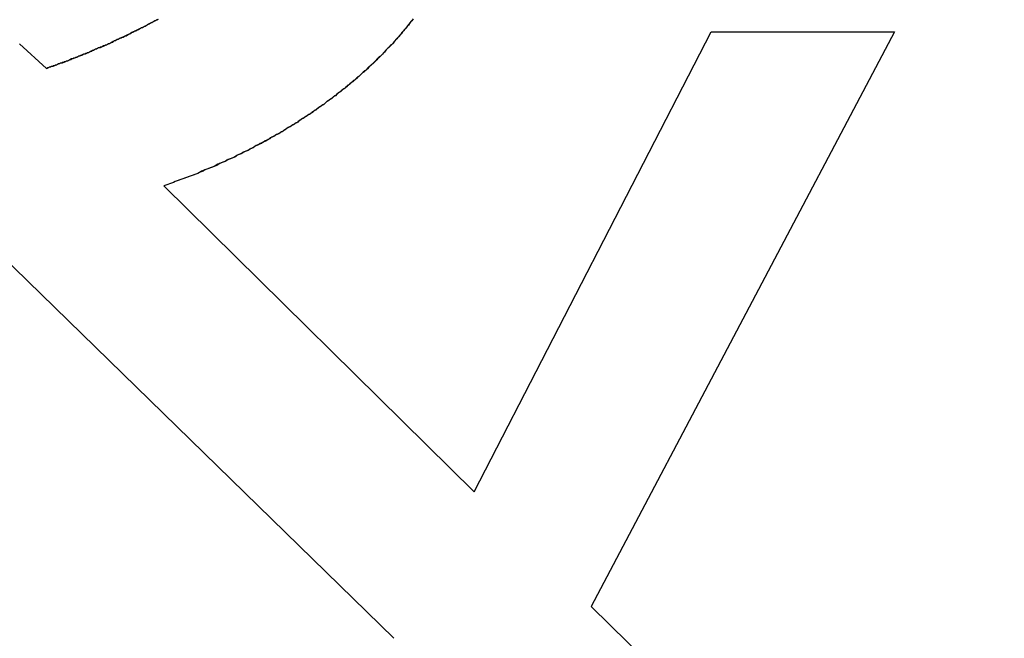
# Model space of a CAD drawing. Extents: x 744 to 2048, y 1140 to 2782.
# Tile 112 of 134: x 904.58 to 906.001, y 2463.992 to 2464.884. Entities that reach past the tile are written whole.
import ezdxf

# ---------------------------------------------------------------- set-up
doc = ezdxf.new("R2010")
doc.units = 0
doc.layers.add('KF_SONA_6_FRONT', color=7, linetype='CONTINUOUS')

# ---------------------------------------------------------------- blocks, each defined once
blk = doc.blocks.new('KF_SONA_6_FRONT')
at = {"layer": 'KF_SONA_6_FRONT'}
for p, q in [((7.820818, -162.384341), (8.163031, -161.720777)), ((7.820818, -162.384341), (8.163031, -161.720777)), ((8.427729, -161.720777), (7.990011, -162.550088)), ((8.427729, -161.720777), (7.990011, -162.550088)), ((8.163031, -161.720777), (8.427729, -161.720777)), ((8.163031, -161.720777), (8.427729, -161.720777)), ((7.203763, -161.773793), (7.16491, -161.738385)), ((7.203763, -161.773793), (7.16491, -161.738385)), ((7.373147, -161.943177), (7.820818, -162.384341)), ((7.373147, -161.943177), (7.820818, -162.384341)), ((7.137158, -162.042128), (7.704833, -162.595831)), ((7.137158, -162.042128), (7.704833, -162.595831)), ((7.990011, -162.550088), (8.586203, -163.132309)), ((7.990011, -162.550088), (8.586203, -163.132309))]:
    blk.add_line(p, q, dxfattribs=at)
for points in [[(7.36463, -161.703, 0), (7.36269, -161.704, 0), (7.36074, -161.705, 0), (7.35879, -161.706, 0), (7.35683, -161.707, 0), (7.35487, -161.708, 0), (7.3529, -161.709, 0), (7.35093, -161.71, 0), (7.34895, -161.711, 0), (7.34697, -161.712, 0), (7.34498, -161.713, 0), (7.34299, -161.714, 0), (7.34099, -161.715, 0), (7.33899, -161.716, 0), (7.33698, -161.717, 0), (7.33497, -161.718, 0), (7.33295, -161.719, 0), (7.33093, -161.72, 0), (7.3289, -161.721, 0), (7.32687, -161.722, 0), (7.32483, -161.723, 0), (7.32279, -161.724, 0), (7.32074, -161.725, 0), (7.31869, -161.726, 0), (7.31664, -161.727, 0), (7.31458, -161.728, 0), (7.31251, -161.729, 0), (7.31044, -161.73, 0), (7.30837, -161.731, 0), (7.30629, -161.732, 0), (7.3042, -161.733, 0), (7.30212, -161.734, 0), (7.30002, -161.735, 0), (7.29793, -161.736, 0), (7.29582, -161.737, 0), (7.29372, -161.738, 0), (7.29161, -161.739, 0), (7.28949, -161.74, 0), (7.28737, -161.741, 0), (7.28525, -161.742, 0), (7.28312, -161.743, 0), (7.28099, -161.744, 0), (7.27885, -161.744, 0), (7.27671, -161.745, 0), (7.27457, -161.746, 0), (7.27242, -161.747, 0), (7.27026, -161.748, 0), (7.2681, -161.749, 0), (7.26594, -161.75, 0), (7.26378, -161.751, 0), (7.26161, -161.752, 0), (7.25943, -161.753, 0), (7.25725, -161.753, 0), (7.25507, -161.754, 0), (7.25288, -161.755, 0), (7.25069, -161.756, 0), (7.2485, -161.757, 0), (7.2463, -161.758, 0), (7.24409, -161.759, 0), (7.24189, -161.76, 0), (7.23967, -161.76, 0), (7.23746, -161.761, 0), (7.23524, -161.762, 0), (7.23302, -161.763, 0), (7.23079, -161.764, 0), (7.22856, -161.765, 0), (7.22632, -161.766, 0), (7.22409, -161.766, 0), (7.22184, -161.767, 0), (7.2196, -161.768, 0), (7.21735, -161.769, 0), (7.21509, -161.77, 0), (7.21283, -161.771, 0), (7.21057, -161.771, 0), (7.20831, -161.772, 0), (7.20604, -161.773, 0), (7.20376, -161.774, 0)], [(7.36392, -161.703, 0), (7.36257, -161.704, 0), (7.36122, -161.705, 0), (7.35987, -161.705, 0), (7.35851, -161.706, 0), (7.35716, -161.707, 0), (7.3558, -161.708, 0), (7.35444, -161.708, 0), (7.35308, -161.709, 0), (7.35171, -161.71, 0), (7.35035, -161.71, 0), (7.34898, -161.711, 0), (7.34761, -161.712, 0), (7.34624, -161.713, 0), (7.34487, -161.713, 0), (7.3435, -161.714, 0), (7.34212, -161.715, 0), (7.34075, -161.715, 0), (7.33937, -161.716, 0), (7.33799, -161.717, 0), (7.33661, -161.718, 0), (7.33523, -161.718, 0), (7.33384, -161.719, 0), (7.33246, -161.72, 0), (7.33107, -161.72, 0), (7.32968, -161.721, 0), (7.32829, -161.722, 0), (7.3269, -161.722, 0), (7.3255, -161.723, 0), (7.32411, -161.724, 0), (7.32271, -161.724, 0), (7.32132, -161.725, 0), (7.31992, -161.726, 0), (7.31852, -161.727, 0), (7.31712, -161.727, 0), (7.31571, -161.728, 0), (7.31431, -161.729, 0), (7.31291, -161.729, 0), (7.3115, -161.73, 0), (7.31009, -161.73, 0), (7.30868, -161.731, 0), (7.30727, -161.732, 0), (7.30586, -161.732, 0), (7.30445, -161.733, 0), (7.30304, -161.734, 0), (7.30162, -161.734, 0), (7.30021, -161.735, 0), (7.29879, -161.736, 0), (7.29737, -161.736, 0), (7.29595, -161.737, 0), (7.29453, -161.738, 0), (7.29311, -161.738, 0), (7.29169, -161.739, 0), (7.29027, -161.74, 0), (7.28885, -161.74, 0), (7.28742, -161.741, 0), (7.286, -161.741, 0), (7.28457, -161.742, 0), (7.28314, -161.743, 0), (7.28171, -161.743, 0), (7.28028, -161.744, 0), (7.27885, -161.744, 0), (7.27742, -161.745, 0), (7.27599, -161.746, 0), (7.27456, -161.746, 0), (7.27313, -161.747, 0), (7.27169, -161.748, 0), (7.27026, -161.748, 0), (7.26882, -161.749, 0), (7.26739, -161.749, 0), (7.26595, -161.75, 0), (7.26451, -161.751, 0), (7.26307, -161.751, 0), (7.26163, -161.752, 0), (7.2602, -161.752, 0), (7.25876, -161.753, 0), (7.25732, -161.753, 0), (7.25587, -161.754, 0), (7.25443, -161.755, 0), (7.25299, -161.755, 0), (7.25155, -161.756, 0), (7.2501, -161.756, 0), (7.24866, -161.757, 0), (7.24722, -161.758, 0), (7.24577, -161.758, 0), (7.24433, -161.759, 0), (7.24288, -161.759, 0), (7.24144, -161.76, 0), (7.23999, -161.76, 0), (7.23854, -161.761, 0), (7.2371, -161.761, 0), (7.23565, -161.762, 0), (7.2342, -161.763, 0), (7.23275, -161.763, 0), (7.23131, -161.764, 0), (7.22986, -161.764, 0), (7.22841, -161.765, 0), (7.22696, -161.765, 0), (7.22551, -161.766, 0), (7.22406, -161.766, 0), (7.22261, -161.767, 0), (7.22116, -161.767, 0), (7.21971, -161.768, 0), (7.21826, -161.769, 0), (7.21681, -161.769, 0), (7.21536, -161.77, 0), (7.21391, -161.77, 0), (7.21246, -161.771, 0), (7.21101, -161.771, 0), (7.20956, -161.772, 0), (7.20811, -161.772, 0), (7.20666, -161.773, 0), (7.20521, -161.773, 0), (7.20376, -161.774, 0)], [(7.73242, -161.703, 0), (7.73083, -161.705, 0), (7.72922, -161.707, 0), (7.72761, -161.709, 0), (7.72599, -161.711, 0), (7.72435, -161.713, 0), (7.72271, -161.715, 0), (7.72106, -161.717, 0), (7.71939, -161.719, 0), (7.71772, -161.721, 0), (7.71603, -161.723, 0), (7.71434, -161.725, 0), (7.71263, -161.727, 0), (7.71091, -161.729, 0), (7.70919, -161.731, 0), (7.70745, -161.733, 0), (7.70571, -161.735, 0), (7.70395, -161.737, 0), (7.70219, -161.739, 0), (7.70041, -161.74, 0), (7.69863, -161.742, 0), (7.69683, -161.744, 0), (7.69503, -161.746, 0), (7.69322, -161.748, 0), (7.69139, -161.75, 0), (7.68956, -161.752, 0), (7.68772, -161.754, 0), (7.68587, -161.756, 0), (7.68401, -161.757, 0), (7.68214, -161.759, 0), (7.68026, -161.761, 0), (7.67837, -161.763, 0), (7.67647, -161.765, 0), (7.67457, -161.767, 0), (7.67265, -161.768, 0), (7.67073, -161.77, 0), (7.66879, -161.772, 0), (7.66685, -161.774, 0), (7.6649, -161.776, 0), (7.66294, -161.777, 0), (7.66097, -161.779, 0), (7.65899, -161.781, 0), (7.657, -161.783, 0), (7.65501, -161.785, 0), (7.65301, -161.786, 0), (7.65099, -161.788, 0), (7.64897, -161.79, 0), (7.64694, -161.791, 0), (7.6449, -161.793, 0), (7.64286, -161.795, 0), (7.6408, -161.797, 0), (7.63874, -161.798, 0), (7.63667, -161.8, 0), (7.63459, -161.802, 0), (7.6325, -161.803, 0), (7.63041, -161.805, 0), (7.6283, -161.807, 0), (7.62619, -161.808, 0), (7.62407, -161.81, 0), (7.62194, -161.812, 0), (7.61981, -161.813, 0), (7.61767, -161.815, 0), (7.61551, -161.817, 0), (7.61336, -161.818, 0), (7.61119, -161.82, 0), (7.60901, -161.821, 0), (7.60683, -161.823, 0), (7.60464, -161.825, 0), (7.60245, -161.826, 0), (7.60024, -161.828, 0), (7.59803, -161.829, 0), (7.59581, -161.831, 0), (7.59358, -161.833, 0), (7.59135, -161.834, 0), (7.58911, -161.836, 0), (7.58686, -161.837, 0), (7.5846, -161.839, 0), (7.58234, -161.84, 0), (7.58007, -161.842, 0), (7.57779, -161.843, 0), (7.57551, -161.845, 0), (7.57322, -161.846, 0), (7.57092, -161.848, 0), (7.56861, -161.849, 0), (7.5663, -161.851, 0), (7.56398, -161.852, 0), (7.56166, -161.854, 0), (7.55932, -161.855, 0), (7.55698, -161.857, 0), (7.55464, -161.858, 0), (7.55228, -161.859, 0), (7.54993, -161.861, 0), (7.54756, -161.862, 0), (7.54519, -161.864, 0), (7.54281, -161.865, 0), (7.54042, -161.867, 0), (7.53803, -161.868, 0), (7.53563, -161.869, 0), (7.53323, -161.871, 0), (7.53082, -161.872, 0), (7.5284, -161.873, 0), (7.52598, -161.875, 0), (7.52355, -161.876, 0), (7.52111, -161.878, 0), (7.51867, -161.879, 0), (7.51622, -161.88, 0), (7.51377, -161.882, 0), (7.51131, -161.883, 0), (7.50884, -161.884, 0), (7.50637, -161.885, 0), (7.50389, -161.887, 0), (7.50141, -161.888, 0), (7.49892, -161.889, 0), (7.49642, -161.891, 0), (7.49392, -161.892, 0), (7.49141, -161.893, 0), (7.4889, -161.894, 0), (7.48638, -161.896, 0), (7.48386, -161.897, 0), (7.48133, -161.898, 0), (7.47879, -161.899, 0), (7.47625, -161.901, 0), (7.47371, -161.902, 0), (7.47115, -161.903, 0), (7.4686, -161.904, 0), (7.46603, -161.905, 0), (7.46347, -161.907, 0), (7.46089, -161.908, 0), (7.45831, -161.909, 0), (7.45573, -161.91, 0), (7.45314, -161.911, 0), (7.45055, -161.913, 0), (7.44795, -161.914, 0), (7.44534, -161.915, 0), (7.44273, -161.916, 0), (7.44011, -161.917, 0), (7.43749, -161.918, 0), (7.43487, -161.919, 0), (7.43224, -161.92, 0), (7.4296, -161.922, 0), (7.42696, -161.923, 0), (7.42432, -161.924, 0), (7.42167, -161.925, 0), (7.41901, -161.926, 0), (7.41635, -161.927, 0), (7.41369, -161.928, 0), (7.41102, -161.929, 0), (7.40834, -161.93, 0), (7.40566, -161.931, 0), (7.40298, -161.932, 0), (7.40029, -161.933, 0), (7.39759, -161.934, 0), (7.3949, -161.935, 0), (7.39219, -161.936, 0), (7.38949, -161.937, 0), (7.38677, -161.938, 0), (7.38406, -161.939, 0), (7.38134, -161.94, 0), (7.37861, -161.941, 0), (7.37588, -161.942, 0), (7.37315, -161.943, 0)], [(7.73298, -161.702, 0), (7.73139, -161.704, 0), (7.7298, -161.706, 0), (7.72819, -161.708, 0), (7.72658, -161.71, 0), (7.72495, -161.712, 0), (7.72331, -161.714, 0), (7.72166, -161.716, 0), (7.72001, -161.718, 0), (7.71834, -161.72, 0), (7.71666, -161.722, 0), (7.71497, -161.724, 0), (7.71327, -161.726, 0), (7.71156, -161.728, 0), (7.70984, -161.73, 0), (7.70812, -161.732, 0), (7.70638, -161.734, 0), (7.70463, -161.736, 0), (7.70287, -161.738, 0), (7.7011, -161.74, 0), (7.69932, -161.742, 0), (7.69753, -161.744, 0), (7.69574, -161.745, 0), (7.69393, -161.747, 0), (7.69211, -161.749, 0), (7.69028, -161.751, 0), (7.68845, -161.753, 0), (7.6866, -161.755, 0), (7.68475, -161.757, 0), (7.68288, -161.759, 0), (7.68101, -161.76, 0), (7.67913, -161.762, 0), (7.67723, -161.764, 0), (7.67533, -161.766, 0), (7.67342, -161.768, 0), (7.6715, -161.77, 0), (7.66957, -161.771, 0), (7.66763, -161.773, 0), (7.66569, -161.775, 0), (7.66373, -161.777, 0), (7.66176, -161.779, 0), (7.65979, -161.78, 0), (7.65781, -161.782, 0), (7.65582, -161.784, 0), (7.65382, -161.786, 0), (7.65181, -161.787, 0), (7.64979, -161.789, 0), (7.64776, -161.791, 0), (7.64573, -161.793, 0), (7.64369, -161.794, 0), (7.64163, -161.796, 0), (7.63957, -161.798, 0), (7.63751, -161.799, 0), (7.63543, -161.801, 0), (7.63334, -161.803, 0), (7.63125, -161.804, 0), (7.62915, -161.806, 0), (7.62704, -161.808, 0), (7.62492, -161.809, 0), (7.6228, -161.811, 0), (7.62066, -161.813, 0), (7.61852, -161.814, 0), (7.61637, -161.816, 0), (7.61421, -161.818, 0), (7.61205, -161.819, 0), (7.60987, -161.821, 0), (7.60769, -161.822, 0), (7.6055, -161.824, 0), (7.6033, -161.826, 0), (7.6011, -161.827, 0), (7.59889, -161.829, 0), (7.59667, -161.83, 0), (7.59444, -161.832, 0), (7.59221, -161.834, 0), (7.58996, -161.835, 0), (7.58771, -161.837, 0), (7.58546, -161.838, 0), (7.58319, -161.84, 0), (7.58092, -161.841, 0), (7.57864, -161.843, 0), (7.57635, -161.844, 0), (7.57406, -161.846, 0), (7.57176, -161.847, 0), (7.56945, -161.849, 0), (7.56714, -161.85, 0), (7.56482, -161.852, 0), (7.56249, -161.853, 0), (7.56015, -161.855, 0), (7.55781, -161.856, 0), (7.55546, -161.858, 0), (7.5531, -161.859, 0), (7.55074, -161.86, 0), (7.54837, -161.862, 0), (7.54599, -161.863, 0), (7.54361, -161.865, 0), (7.54122, -161.866, 0), (7.53882, -161.868, 0), (7.53642, -161.869, 0), (7.53401, -161.87, 0), (7.53159, -161.872, 0), (7.52917, -161.873, 0), (7.52674, -161.874, 0), (7.5243, -161.876, 0), (7.52186, -161.877, 0), (7.51941, -161.878, 0), (7.51695, -161.88, 0), (7.51449, -161.881, 0), (7.51203, -161.882, 0), (7.50955, -161.884, 0), (7.50707, -161.885, 0), (7.50459, -161.886, 0), (7.50209, -161.888, 0), (7.4996, -161.889, 0), (7.49709, -161.89, 0), (7.49458, -161.892, 0), (7.49206, -161.893, 0), (7.48954, -161.894, 0), (7.48701, -161.895, 0), (7.48448, -161.897, 0), (7.48194, -161.898, 0), (7.47939, -161.899, 0), (7.47684, -161.9, 0), (7.47429, -161.902, 0), (7.47172, -161.903, 0), (7.46915, -161.904, 0), (7.46658, -161.905, 0), (7.464, -161.906, 0), (7.46141, -161.908, 0), (7.45882, -161.909, 0), (7.45623, -161.91, 0), (7.45362, -161.911, 0), (7.45102, -161.912, 0), (7.4484, -161.913, 0), (7.44578, -161.915, 0), (7.44316, -161.916, 0), (7.44053, -161.917, 0), (7.4379, -161.918, 0), (7.43526, -161.919, 0), (7.43261, -161.92, 0), (7.42996, -161.921, 0), (7.42731, -161.922, 0), (7.42465, -161.924, 0), (7.42198, -161.925, 0), (7.41931, -161.926, 0), (7.41663, -161.927, 0), (7.41395, -161.928, 0), (7.41127, -161.929, 0), (7.40857, -161.93, 0), (7.40588, -161.931, 0), (7.40318, -161.932, 0), (7.40047, -161.933, 0), (7.39776, -161.934, 0), (7.39505, -161.935, 0), (7.39232, -161.936, 0), (7.3896, -161.937, 0), (7.38687, -161.938, 0), (7.38413, -161.939, 0), (7.38139, -161.94, 0), (7.37865, -161.941, 0), (7.3759, -161.942, 0), (7.37315, -161.943, 0)]]:
    blk.add_polyline3d(points, dxfattribs=at)

msp = doc.modelspace()

# ---------------------------------------------------------------- block references
at = {"layer": 'KF_SONA_6_FRONT'}
msp.add_blockref('KF_SONA_6_FRONT', (897.4147, 2626.5875), dxfattribs=at)

doc.saveas('drawing.dxf')
